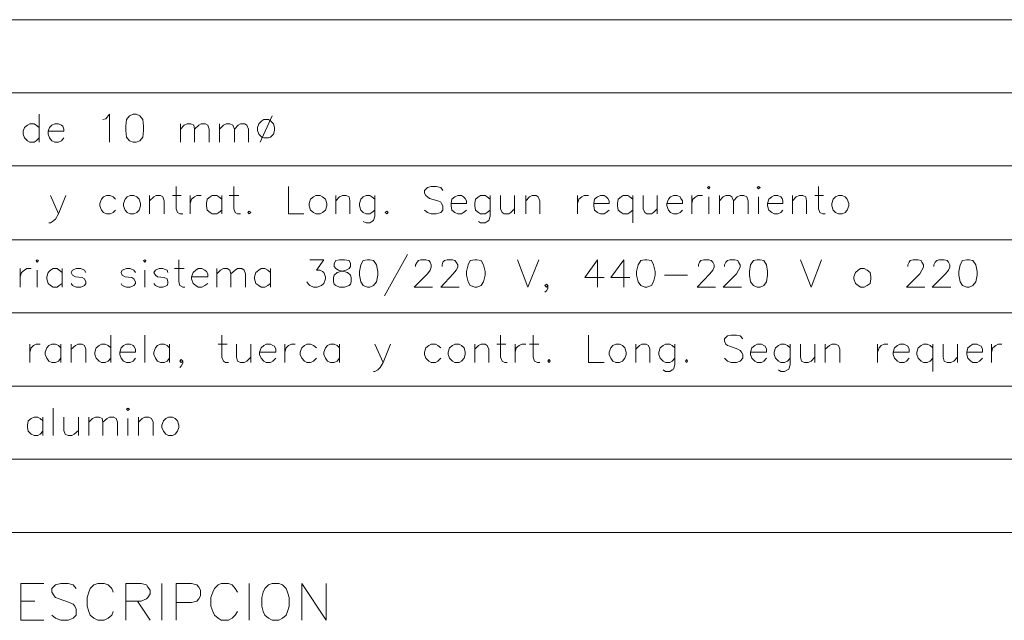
# Model space of a CAD drawing. Header units: millimetres. Extents: x 7 to 3083, y -677 to 294.
# Tile 45 of 256: x 107 to 163, y 37 to 71. Entities that reach past the tile are written whole.
import ezdxf

# ---------------------------------------------------------------- set-up
doc = ezdxf.new("R2010")
doc.units = ezdxf.units.MM
doc.layers.add('DGE_CONTORNOS', color=7, linetype='Continuous', lineweight=0)
doc.layers.add('DGE_DATOS', color=7, linetype='Continuous', lineweight=0)

# ---------------------------------------------------------------- blocks, each defined once
blk = doc.blocks.new('DGE_BT_001')
at = {"layer": 'DGE_CONTORNOS', "lineweight": 5}
for points in [[(23.5797, 71.4447), (201.9723, 71.4447)], [(23.5797, 67.2537), (201.9723, 67.2537)], [(23.5797, 63.0627), (201.9723, 63.0627)], [(23.5797, 58.8294), (201.9723, 58.8294)], [(23.5797, 54.6384), (201.9723, 54.6384)], [(23.5797, 50.4474), (201.9723, 50.4474)], [(23.5797, 46.2564), (201.9723, 46.2564)]]:
    blk.add_lwpolyline(points, dxfattribs=at)
at = {"layer": 'DGE_CONTORNOS', "lineweight": 13}
for points in [[(107.696, 66.026), (107.696, 64.4174)], [(111.3367, 65.7297), (111.506, 65.772), (111.7177, 66.026), (111.7177, 64.4174)], [(113.0723, 66.026), (112.8607, 65.9414), (112.6913, 65.7297), (112.649, 65.3487), (112.649, 65.0947), (112.6913, 64.7137), (112.8607, 64.502), (113.0723, 64.4174), (113.2417, 64.4174), (113.4533, 64.502), (113.6227, 64.7137), (113.665, 65.0947), (113.665, 65.3487), (113.6227, 65.7297), (113.4533, 65.9414), (113.2417, 66.026), (113.0723, 66.026)], [(107.696, 65.264), (107.5267, 65.391), (107.3997, 65.4757), (107.1457, 65.4757), (107.0187, 65.391), (106.8493, 65.264), (106.7647, 65.0524), (106.7647, 64.883), (106.8493, 64.6714), (107.0187, 64.502), (107.1457, 64.4174), (107.3997, 64.4174), (107.5267, 64.502), (107.696, 64.6714)], [(108.204, 65.0524), (109.093, 65.0524), (109.093, 65.1794), (109.0507, 65.3487), (108.966, 65.391), (108.7967, 65.4757), (108.585, 65.4757), (108.4157, 65.391), (108.2887, 65.264), (108.204, 65.0524), (108.204, 64.883), (108.2887, 64.6714), (108.4157, 64.502), (108.585, 64.4174), (108.7967, 64.4174), (108.966, 64.502), (109.093, 64.6714)], [(115.7817, 65.4757), (115.7817, 64.4174)], [(115.7817, 65.1794), (115.9933, 65.391), (116.1627, 65.4757), (116.3743, 65.4757), (116.5437, 65.391), (116.586, 65.1794), (116.586, 64.4174)], [(116.586, 65.1794), (116.84, 65.391), (116.967, 65.4757), (117.221, 65.4757), (117.348, 65.391), (117.4327, 65.1794), (117.4327, 64.4174)], [(118.0253, 65.4757), (118.0253, 64.4174)], [(118.0253, 65.1794), (118.237, 65.391), (118.4063, 65.4757), (118.618, 65.4757), (118.7873, 65.391), (118.872, 65.1794), (118.872, 64.4174)], [(118.872, 65.1794), (119.0837, 65.391), (119.2107, 65.4757), (119.4647, 65.4757), (119.5917, 65.391), (119.6763, 65.1794), (119.6763, 64.4174)], [(120.5653, 65.7297), (120.4383, 65.645), (120.269, 65.4757), (120.1843, 65.264), (120.1843, 65.0947), (120.269, 64.883), (120.4383, 64.7137), (120.5653, 64.6714), (120.8193, 64.6714), (120.9463, 64.7137), (121.1157, 64.883), (121.158, 65.0947), (121.158, 65.264), (121.1157, 65.4757), (120.9463, 65.645), (120.8193, 65.7297), (120.5653, 65.7297)], [(121.031, 65.9414), (120.3537, 64.4174)], [(115.5277, 61.8774), (115.5277, 60.6074), (115.6123, 60.3957), (115.7393, 60.311), (115.9087, 60.311)], [(118.8297, 61.8774), (118.8297, 60.6074), (118.9143, 60.3957), (119.0413, 60.311), (119.2107, 60.311)], [(121.9623, 61.8774), (121.9623, 60.311), (122.8513, 60.311)], [(130.81, 61.6657), (130.683, 61.835), (130.429, 61.8774), (130.1327, 61.8774), (129.921, 61.835), (129.7517, 61.6657), (129.7517, 61.4964), (129.8363, 61.3694), (129.921, 61.2847), (130.048, 61.2), (130.5137, 61.073), (130.683, 60.9884), (130.7253, 60.9037), (130.81, 60.7767), (130.81, 60.5227), (130.683, 60.3957), (130.429, 60.311), (130.1327, 60.311), (129.921, 60.3957), (129.7517, 60.5227)], [(145.9653, 61.835), (146.05, 61.8774), (146.0923, 61.835), (146.05, 61.7504), (145.9653, 61.835)], [(148.8017, 61.835), (148.8863, 61.8774), (148.971, 61.835), (148.8863, 61.7504), (148.8017, 61.835)], [(152.3153, 61.8774), (152.3153, 60.6074), (152.4, 60.3957), (152.5693, 60.311), (152.6963, 60.311)], [(108.331, 61.3694), (108.7967, 60.311), (109.22, 61.3694)], [(112.0563, 61.1577), (111.9293, 61.2847), (111.76, 61.3694), (111.5483, 61.3694), (111.379, 61.2847), (111.252, 61.1577), (111.1673, 60.9037), (111.1673, 60.7767), (111.252, 60.5227), (111.379, 60.3957), (111.5483, 60.311), (111.76, 60.311), (111.9293, 60.3957), (112.0563, 60.5227)], [(112.903, 61.3694), (112.7337, 61.2847), (112.6067, 61.1577), (112.522, 60.9037), (112.522, 60.7767), (112.6067, 60.5227), (112.7337, 60.3957), (112.903, 60.311), (113.1147, 60.311), (113.284, 60.3957), (113.411, 60.5227), (113.4957, 60.7767), (113.4957, 60.9037), (113.411, 61.1577), (113.284, 61.2847), (113.1147, 61.3694), (112.903, 61.3694)], [(114.0037, 61.3694), (114.0037, 60.311)], [(114.0037, 61.073), (114.2577, 61.2847), (114.3847, 61.3694), (114.6387, 61.3694), (114.7657, 61.2847), (114.8503, 61.073), (114.8503, 60.311)], [(115.316, 61.3694), (115.824, 61.3694)], [(116.332, 61.3694), (116.332, 60.311)], [(116.332, 60.9037), (116.4167, 61.1577), (116.586, 61.2847), (116.713, 61.3694), (116.967, 61.3694)], [(118.1523, 61.1577), (117.983, 61.2847), (117.856, 61.3694), (117.602, 61.3694), (117.475, 61.2847), (117.3057, 61.1577), (117.2633, 60.9037), (117.2633, 60.7767), (117.3057, 60.5227), (117.475, 60.3957), (117.602, 60.311), (117.856, 60.311), (117.983, 60.3957), (118.1523, 60.5227)], [(118.1523, 61.3694), (118.1523, 60.311)], [(118.5757, 61.3694), (119.126, 61.3694)], [(123.5287, 61.3694), (123.4017, 61.2847), (123.2323, 61.1577), (123.1477, 60.9037), (123.1477, 60.7767), (123.2323, 60.5227), (123.4017, 60.3957), (123.5287, 60.311), (123.7827, 60.311), (123.9097, 60.3957), (124.079, 60.5227), (124.1637, 60.7767), (124.1637, 60.9037), (124.079, 61.1577), (123.9097, 61.2847), (123.7827, 61.3694), (123.5287, 61.3694)], [(124.6717, 61.3694), (124.6717, 60.311)], [(124.6717, 61.073), (124.8833, 61.2847), (125.0527, 61.3694), (125.2643, 61.3694), (125.4337, 61.2847), (125.476, 61.073), (125.476, 60.311)], [(126.9153, 61.1577), (126.746, 61.2847), (126.619, 61.3694), (126.4073, 61.3694), (126.238, 61.2847), (126.111, 61.1577), (126.0263, 60.9037), (126.0263, 60.7767), (126.111, 60.5227), (126.238, 60.3957), (126.4073, 60.311), (126.619, 60.311), (126.746, 60.3957), (126.9153, 60.5227)], [(126.9153, 61.3694), (126.9153, 60.184), (126.8307, 59.93), (126.746, 59.8877), (126.619, 59.803), (126.4073, 59.803), (126.238, 59.8877)], [(131.2757, 60.9037), (132.1647, 60.9037), (132.1647, 61.073), (132.08, 61.2), (131.9953, 61.2847), (131.8683, 61.3694), (131.6567, 61.3694), (131.4873, 61.2847), (131.318, 61.1577), (131.2757, 60.9037), (131.2757, 60.7767), (131.318, 60.5227), (131.4873, 60.3957), (131.6567, 60.311), (131.8683, 60.311), (131.9953, 60.3957), (132.1647, 60.5227)], [(133.5193, 61.1577), (133.35, 61.2847), (133.223, 61.3694), (132.969, 61.3694), (132.842, 61.2847), (132.6727, 61.1577), (132.6303, 60.9037), (132.6303, 60.7767), (132.6727, 60.5227), (132.842, 60.3957), (132.969, 60.311), (133.223, 60.311), (133.35, 60.3957), (133.5193, 60.5227)], [(133.5193, 61.3694), (133.5193, 60.184), (133.4347, 59.93), (133.35, 59.8877), (133.223, 59.803), (132.969, 59.803), (132.842, 59.8877)], [(134.112, 61.3694), (134.112, 60.6074), (134.1967, 60.3957), (134.3237, 60.311), (134.5777, 60.311), (134.7047, 60.3957), (134.9163, 60.6074)], [(134.9163, 61.3694), (134.9163, 60.311)], [(135.5513, 61.3694), (135.5513, 60.311)], [(135.5513, 61.073), (135.763, 61.2847), (135.9323, 61.3694), (136.144, 61.3694), (136.271, 61.2847), (136.3557, 61.073), (136.3557, 60.311)], [(138.5147, 61.3694), (138.5147, 60.311)], [(138.5147, 60.9037), (138.5993, 61.1577), (138.7687, 61.2847), (138.8957, 61.3694), (139.1497, 61.3694)], [(139.446, 60.9037), (140.335, 60.9037), (140.335, 61.073), (140.2503, 61.2), (140.1657, 61.2847), (140.0387, 61.3694), (139.827, 61.3694), (139.6577, 61.2847), (139.4883, 61.1577), (139.446, 60.9037), (139.446, 60.7767), (139.4883, 60.5227), (139.6577, 60.3957), (139.827, 60.311), (140.0387, 60.311), (140.1657, 60.3957), (140.335, 60.5227)], [(141.6897, 61.1577), (141.5203, 61.2847), (141.3933, 61.3694), (141.1393, 61.3694), (141.0123, 61.2847), (140.843, 61.1577), (140.8007, 60.9037), (140.8007, 60.7767), (140.843, 60.5227), (141.0123, 60.3957), (141.1393, 60.311), (141.3933, 60.311), (141.5203, 60.3957), (141.6897, 60.5227)], [(141.6897, 61.3694), (141.6897, 59.803)], [(142.2823, 61.3694), (142.2823, 60.6074), (142.367, 60.3957), (142.494, 60.311), (142.748, 60.311), (142.875, 60.3957), (143.0867, 60.6074)], [(143.0867, 61.3694), (143.0867, 60.311)], [(143.637, 60.9037), (144.526, 60.9037), (144.526, 61.073), (144.4413, 61.2), (144.399, 61.2847), (144.2297, 61.3694), (144.018, 61.3694), (143.8487, 61.2847), (143.7217, 61.1577), (143.637, 60.9037), (143.637, 60.7767), (143.7217, 60.5227), (143.8487, 60.3957), (144.018, 60.311), (144.2297, 60.311), (144.399, 60.3957), (144.526, 60.5227)], [(145.0763, 61.3694), (145.0763, 60.311)], [(145.0763, 60.9037), (145.1187, 61.1577), (145.288, 61.2847), (145.415, 61.3694), (145.669, 61.3694)], [(146.05, 61.2847), (146.05, 60.311)], [(146.6427, 61.3694), (146.6427, 60.311)], [(146.6427, 61.073), (146.8543, 61.2847), (147.0237, 61.3694), (147.2353, 61.3694), (147.3623, 61.2847), (147.447, 61.073), (147.447, 60.311)], [(147.447, 61.073), (147.6587, 61.2847), (147.828, 61.3694), (148.0397, 61.3694), (148.209, 61.2847), (148.2937, 61.073), (148.2937, 60.311)], [(148.8863, 61.2847), (148.8863, 60.311)], [(149.3943, 60.9037), (150.2833, 60.9037), (150.2833, 61.073), (150.241, 61.2), (150.1563, 61.2847), (149.987, 61.3694), (149.7753, 61.3694), (149.6483, 61.2847), (149.479, 61.1577), (149.3943, 60.9037), (149.3943, 60.7767), (149.479, 60.5227), (149.6483, 60.3957), (149.7753, 60.311), (149.987, 60.311), (150.1563, 60.3957), (150.2833, 60.5227)], [(150.8337, 61.3694), (150.8337, 60.311)], [(150.8337, 61.073), (151.0453, 61.2847), (151.2147, 61.3694), (151.4263, 61.3694), (151.5957, 61.2847), (151.638, 61.073), (151.638, 60.311)], [(152.1037, 61.3694), (152.6117, 61.3694)], [(153.4583, 61.3694), (153.289, 61.2847), (153.162, 61.1577), (153.0773, 60.9037), (153.0773, 60.7767), (153.162, 60.5227), (153.289, 60.3957), (153.4583, 60.311), (153.67, 60.311), (153.8393, 60.3957), (153.9663, 60.5227), (154.051, 60.7767), (154.051, 60.9037), (153.9663, 61.1577), (153.8393, 61.2847), (153.67, 61.3694), (153.4583, 61.3694)], [(119.7187, 60.4804), (119.8033, 60.3957), (119.7187, 60.311), (119.634, 60.3957), (119.7187, 60.4804)], [(127.5927, 60.4804), (127.6773, 60.3957), (127.5927, 60.311), (127.508, 60.3957), (127.5927, 60.4804)], [(108.7967, 60.311), (108.6273, 60.0147), (108.458, 59.8877), (108.331, 59.803), (108.2463, 59.803)], [(107.5267, 57.644), (107.569, 57.6864), (107.6537, 57.644), (107.569, 57.5594), (107.5267, 57.644)], [(113.665, 57.644), (113.7497, 57.6864), (113.792, 57.644), (113.7497, 57.5594), (113.665, 57.644)], [(115.697, 57.6864), (115.697, 56.4164), (115.7393, 56.2047), (115.9087, 56.12), (116.0357, 56.12)], [(123.19, 57.6864), (123.9943, 57.6864), (123.571, 57.0937), (123.7827, 57.0937), (123.9097, 57.009), (123.9943, 56.9667), (124.079, 56.7127), (124.079, 56.5857), (123.9943, 56.3317), (123.8673, 56.2047), (123.6133, 56.12), (123.4017, 56.12), (123.19, 56.2047), (123.1053, 56.2894), (123.0207, 56.4164)], [(124.8833, 57.6864), (124.6717, 57.644), (124.587, 57.4747), (124.587, 57.3054), (124.6717, 57.1784), (124.841, 57.0937), (125.1373, 57.009), (125.349, 56.9667), (125.5183, 56.7974), (125.5607, 56.6704), (125.5607, 56.4164), (125.5183, 56.2894), (125.4337, 56.2047), (125.1797, 56.12), (124.8833, 56.12), (124.6717, 56.2047), (124.587, 56.2894), (124.5447, 56.4164), (124.5447, 56.6704), (124.587, 56.7974), (124.7563, 56.9667), (124.968, 57.009), (125.2643, 57.0937), (125.4337, 57.1784), (125.5183, 57.3054), (125.5183, 57.4747), (125.4337, 57.644), (125.1797, 57.6864), (124.8833, 57.6864)], [(126.492, 57.6864), (126.238, 57.644), (126.111, 57.39), (126.0263, 57.009), (126.0263, 56.7974), (126.111, 56.4164), (126.238, 56.2047), (126.492, 56.12), (126.619, 56.12), (126.8307, 56.2047), (127, 56.4164), (127.0847, 56.7974), (127.0847, 57.009), (127, 57.39), (126.8307, 57.644), (126.619, 57.6864), (126.492, 57.6864)], [(128.778, 57.9827), (127.4657, 55.612)], [(129.2437, 57.3054), (129.2437, 57.39), (129.3283, 57.5594), (129.413, 57.644), (129.54, 57.6864), (129.8363, 57.6864), (130.0057, 57.644), (130.0903, 57.5594), (130.1327, 57.39), (130.1327, 57.263), (130.0903, 57.0937), (129.921, 56.882), (129.159, 56.12), (130.2173, 56.12)], [(130.7677, 57.3054), (130.7677, 57.39), (130.81, 57.5594), (130.8947, 57.644), (131.064, 57.6864), (131.3603, 57.6864), (131.4873, 57.644), (131.572, 57.5594), (131.6567, 57.39), (131.6567, 57.263), (131.572, 57.0937), (131.4027, 56.882), (130.683, 56.12), (131.7413, 56.12)], [(132.6303, 57.6864), (132.3763, 57.644), (132.2493, 57.39), (132.1647, 57.009), (132.1647, 56.7974), (132.2493, 56.4164), (132.3763, 56.2047), (132.6303, 56.12), (132.7573, 56.12), (133.0113, 56.2047), (133.1383, 56.4164), (133.223, 56.7974), (133.223, 57.009), (133.1383, 57.39), (133.0113, 57.644), (132.7573, 57.6864), (132.6303, 57.6864)], [(135.0857, 57.6864), (135.6783, 56.12), (136.3133, 57.6864)], [(139.6577, 57.6864), (138.938, 56.6704), (140.0387, 56.6704)], [(139.6577, 57.6864), (139.6577, 56.12)], [(141.1817, 57.6864), (140.4197, 56.6704), (141.5203, 56.6704)], [(141.1817, 57.6864), (141.1817, 56.12)], [(142.367, 57.6864), (142.1553, 57.644), (141.986, 57.39), (141.9013, 57.009), (141.9013, 56.7974), (141.986, 56.4164), (142.1553, 56.2047), (142.367, 56.12), (142.494, 56.12), (142.748, 56.2047), (142.875, 56.4164), (142.9597, 56.7974), (142.9597, 57.009), (142.875, 57.39), (142.748, 57.644), (142.494, 57.6864), (142.367, 57.6864)], [(145.4573, 57.3054), (145.4573, 57.39), (145.4997, 57.5594), (145.5843, 57.644), (145.7537, 57.6864), (146.05, 57.6864), (146.177, 57.644), (146.2617, 57.5594), (146.3463, 57.39), (146.3463, 57.263), (146.2617, 57.0937), (146.0923, 56.882), (145.3727, 56.12), (146.431, 56.12)], [(146.939, 57.3054), (146.939, 57.39), (147.0237, 57.5594), (147.1083, 57.644), (147.2353, 57.6864), (147.5317, 57.6864), (147.701, 57.644), (147.7433, 57.5594), (147.828, 57.39), (147.828, 57.263), (147.7433, 57.0937), (147.6163, 56.882), (146.8543, 56.12), (147.9127, 56.12)], [(148.8017, 57.6864), (148.59, 57.644), (148.4207, 57.39), (148.3783, 57.009), (148.3783, 56.7974), (148.4207, 56.4164), (148.59, 56.2047), (148.8017, 56.12), (148.971, 56.12), (149.1827, 56.2047), (149.352, 56.4164), (149.3943, 56.7974), (149.3943, 57.009), (149.352, 57.39), (149.1827, 57.644), (148.971, 57.6864), (148.8017, 57.6864)], [(151.2993, 57.6864), (151.892, 56.12), (152.4847, 57.6864)], [(157.4377, 57.3054), (157.4377, 57.39), (157.5223, 57.5594), (157.5647, 57.644), (157.734, 57.6864), (158.0303, 57.6864), (158.1997, 57.644), (158.242, 57.5594), (158.3267, 57.39), (158.3267, 57.263), (158.242, 57.0937), (158.115, 56.882), (157.353, 56.12), (158.4113, 56.12)], [(158.9193, 57.3054), (158.9193, 57.39), (159.004, 57.5594), (159.0887, 57.644), (159.2157, 57.6864), (159.512, 57.6864), (159.6813, 57.644), (159.766, 57.5594), (159.8507, 57.39), (159.8507, 57.263), (159.766, 57.0937), (159.5967, 56.882), (158.8347, 56.12), (159.893, 56.12)], [(160.8243, 57.6864), (160.5703, 57.644), (160.4433, 57.39), (160.3587, 57.009), (160.3587, 56.7974), (160.4433, 56.4164), (160.5703, 56.2047), (160.8243, 56.12), (160.9513, 56.12), (161.163, 56.2047), (161.3323, 56.4164), (161.417, 56.7974), (161.417, 57.009), (161.3323, 57.39), (161.163, 57.644), (160.9513, 57.6864), (160.8243, 57.6864)], [(106.5953, 57.1784), (106.5953, 56.12)], [(106.5953, 56.7127), (106.68, 56.9667), (106.8493, 57.0937), (106.9763, 57.1784), (107.2303, 57.1784)], [(107.569, 57.0937), (107.569, 56.12)], [(109.0083, 56.9667), (108.839, 57.0937), (108.712, 57.1784), (108.5003, 57.1784), (108.331, 57.0937), (108.204, 56.9667), (108.1193, 56.7127), (108.1193, 56.5857), (108.204, 56.3317), (108.331, 56.2047), (108.5003, 56.12), (108.712, 56.12), (108.839, 56.2047), (109.0083, 56.3317)], [(109.0083, 57.1784), (109.0083, 56.12)], [(110.363, 56.9667), (110.2783, 57.0937), (110.0667, 57.1784), (109.8127, 57.1784), (109.601, 57.0937), (109.5163, 56.9667), (109.601, 56.7974), (109.7703, 56.7127), (110.1513, 56.6704), (110.2783, 56.5857), (110.363, 56.4164), (110.363, 56.3317), (110.2783, 56.2047), (110.0667, 56.12), (109.8127, 56.12), (109.601, 56.2047), (109.5163, 56.3317)], [(113.1993, 56.9667), (113.1147, 57.0937), (112.903, 57.1784), (112.6913, 57.1784), (112.4373, 57.0937), (112.395, 56.9667), (112.4373, 56.7974), (112.6067, 56.7127), (112.9877, 56.6704), (113.1147, 56.5857), (113.1993, 56.4164), (113.1993, 56.3317), (113.1147, 56.2047), (112.903, 56.12), (112.6913, 56.12), (112.4373, 56.2047), (112.395, 56.3317)], [(113.7497, 57.0937), (113.7497, 56.12)], [(115.062, 56.9667), (115.0197, 57.0937), (114.7657, 57.1784), (114.554, 57.1784), (114.3423, 57.0937), (114.2577, 56.9667), (114.3423, 56.7974), (114.4693, 56.7127), (114.8503, 56.6704), (115.0197, 56.5857), (115.062, 56.4164), (115.062, 56.3317), (115.0197, 56.2047), (114.7657, 56.12), (114.554, 56.12), (114.3423, 56.2047), (114.2577, 56.3317)], [(115.443, 57.1784), (115.9933, 57.1784)], [(116.4167, 56.7127), (117.348, 56.7127), (117.348, 56.882), (117.2633, 57.009), (117.1787, 57.0937), (117.0093, 57.1784), (116.7977, 57.1784), (116.6707, 57.0937), (116.5013, 56.9667), (116.4167, 56.7127), (116.4167, 56.5857), (116.5013, 56.3317), (116.6707, 56.2047), (116.7977, 56.12), (117.0093, 56.12), (117.1787, 56.2047), (117.348, 56.3317)], [(117.856, 57.1784), (117.856, 56.12)], [(117.856, 56.882), (118.0677, 57.0937), (118.237, 57.1784), (118.4487, 57.1784), (118.618, 57.0937), (118.6603, 56.882), (118.6603, 56.12)], [(118.6603, 56.882), (118.9143, 57.0937), (119.0413, 57.1784), (119.2953, 57.1784), (119.4223, 57.0937), (119.507, 56.882), (119.507, 56.12)], [(120.9463, 56.9667), (120.777, 57.0937), (120.6077, 57.1784), (120.396, 57.1784), (120.269, 57.0937), (120.0997, 56.9667), (120.015, 56.7127), (120.015, 56.5857), (120.0997, 56.3317), (120.269, 56.2047), (120.396, 56.12), (120.6077, 56.12), (120.777, 56.2047), (120.9463, 56.3317)], [(120.9463, 57.1784), (120.9463, 56.12)], [(154.7283, 57.1784), (154.6013, 57.0937), (154.432, 56.9667), (154.3473, 56.7127), (154.3473, 56.5857), (154.432, 56.3317), (154.6013, 56.2047), (154.7283, 56.12), (154.94, 56.12), (155.1093, 56.2047), (155.2787, 56.3317), (155.321, 56.5857), (155.321, 56.7127), (155.2787, 56.9667), (155.1093, 57.0937), (154.94, 57.1784), (154.7283, 57.1784)], [(143.51, 56.7974), (144.8223, 56.7974)], [(136.8213, 56.2047), (136.7367, 56.2894), (136.652, 56.2047), (136.7367, 56.12), (136.8213, 56.2047), (136.8213, 56.0354), (136.7367, 55.9084), (136.652, 55.8237)], [(111.8023, 53.3684), (111.8023, 51.802)], [(113.7497, 53.3684), (113.7497, 51.802)], [(118.1523, 53.3684), (118.1523, 52.0984), (118.237, 51.8867), (118.364, 51.802), (118.5333, 51.802)], [(134.112, 53.3684), (134.112, 52.0984), (134.1967, 51.8867), (134.366, 51.802), (134.493, 51.802)], [(135.9747, 53.3684), (135.9747, 52.0984), (136.0593, 51.8867), (136.2287, 51.802), (136.3557, 51.802)], [(139.1497, 53.3684), (139.1497, 51.802), (140.0387, 51.802)], [(147.9973, 53.1567), (147.828, 53.326), (147.6163, 53.3684), (147.32, 53.3684), (147.1083, 53.326), (146.939, 53.1567), (146.939, 53.0297), (147.0237, 52.8604), (147.1083, 52.7757), (147.2353, 52.7334), (147.701, 52.564), (147.828, 52.4794), (147.9127, 52.3947), (147.9973, 52.2677), (147.9973, 52.056), (147.828, 51.8867), (147.6163, 51.802), (147.32, 51.802), (147.1083, 51.8867), (146.939, 52.056)], [(107.1457, 52.8604), (107.1457, 51.802)], [(107.1457, 52.3947), (107.2303, 52.6487), (107.3573, 52.7757), (107.5267, 52.8604), (107.7383, 52.8604)], [(108.9237, 52.6487), (108.7967, 52.7757), (108.6273, 52.8604), (108.4157, 52.8604), (108.2463, 52.7757), (108.1193, 52.6487), (108.0347, 52.3947), (108.0347, 52.2677), (108.1193, 52.056), (108.2463, 51.8867), (108.4157, 51.802), (108.6273, 51.802), (108.7967, 51.8867), (108.9237, 52.056)], [(108.9237, 52.8604), (108.9237, 51.802)], [(109.5163, 52.8604), (109.5163, 51.802)], [(109.5163, 52.564), (109.7703, 52.7757), (109.8973, 52.8604), (110.1513, 52.8604), (110.2783, 52.7757), (110.363, 52.564), (110.363, 51.802)], [(111.8023, 52.6487), (111.633, 52.7757), (111.4637, 52.8604), (111.252, 52.8604), (111.125, 52.7757), (110.9557, 52.6487), (110.871, 52.3947), (110.871, 52.2677), (110.9557, 52.056), (111.125, 51.8867), (111.252, 51.802), (111.4637, 51.802), (111.633, 51.8867), (111.8023, 52.056)], [(112.3103, 52.3947), (113.1993, 52.3947), (113.1993, 52.564), (113.1147, 52.7334), (113.0723, 52.7757), (112.903, 52.8604), (112.6913, 52.8604), (112.522, 52.7757), (112.395, 52.6487), (112.3103, 52.3947), (112.3103, 52.2677), (112.395, 52.056), (112.522, 51.8867), (112.6913, 51.802), (112.903, 51.802), (113.0723, 51.8867), (113.1993, 52.056)], [(115.1467, 52.6487), (115.0197, 52.7757), (114.8503, 52.8604), (114.6387, 52.8604), (114.4693, 52.7757), (114.3423, 52.6487), (114.2577, 52.3947), (114.2577, 52.2677), (114.3423, 52.056), (114.4693, 51.8867), (114.6387, 51.802), (114.8503, 51.802), (115.0197, 51.8867), (115.1467, 52.056)], [(115.1467, 52.8604), (115.1467, 51.802)], [(117.9407, 52.8604), (118.4487, 52.8604)], [(118.999, 52.8604), (118.999, 52.0984), (119.0413, 51.8867), (119.2107, 51.802), (119.4223, 51.802), (119.5917, 51.8867), (119.8033, 52.0984)], [(119.8033, 52.8604), (119.8033, 51.802)], [(120.3113, 52.3947), (121.2427, 52.3947), (121.2427, 52.564), (121.158, 52.7334), (121.0733, 52.7757), (120.9463, 52.8604), (120.6923, 52.8604), (120.5653, 52.7757), (120.396, 52.6487), (120.3113, 52.3947), (120.3113, 52.2677), (120.396, 52.056), (120.5653, 51.8867), (120.6923, 51.802), (120.9463, 51.802), (121.0733, 51.8867), (121.2427, 52.056)], [(121.7507, 52.8604), (121.7507, 51.802)], [(121.7507, 52.3947), (121.8353, 52.6487), (121.9623, 52.7757), (122.1317, 52.8604), (122.3433, 52.8604)], [(123.571, 52.6487), (123.4017, 52.7757), (123.2323, 52.8604), (123.0207, 52.8604), (122.8937, 52.7757), (122.7243, 52.6487), (122.6397, 52.3947), (122.6397, 52.2677), (122.7243, 52.056), (122.8937, 51.8867), (123.0207, 51.802), (123.2323, 51.802), (123.4017, 51.8867), (123.571, 52.056)], [(124.8833, 52.6487), (124.7563, 52.7757), (124.587, 52.8604), (124.3753, 52.8604), (124.206, 52.7757), (124.079, 52.6487), (123.9943, 52.3947), (123.9943, 52.2677), (124.079, 52.056), (124.206, 51.8867), (124.3753, 51.802), (124.587, 51.802), (124.7563, 51.8867), (124.8833, 52.056)], [(124.8833, 52.8604), (124.8833, 51.802)], [(126.9153, 52.8604), (127.381, 51.802), (127.8043, 52.8604)], [(130.683, 52.6487), (130.5137, 52.7757), (130.3867, 52.8604), (130.1327, 52.8604), (130.0057, 52.7757), (129.8363, 52.6487), (129.7517, 52.3947), (129.7517, 52.2677), (129.8363, 52.056), (130.0057, 51.8867), (130.1327, 51.802), (130.3867, 51.802), (130.5137, 51.8867), (130.683, 52.056)], [(131.4873, 52.8604), (131.3603, 52.7757), (131.191, 52.6487), (131.1063, 52.3947), (131.1063, 52.2677), (131.191, 52.056), (131.3603, 51.8867), (131.4873, 51.802), (131.7413, 51.802), (131.8683, 51.8867), (132.0377, 52.056), (132.08, 52.2677), (132.08, 52.3947), (132.0377, 52.6487), (131.8683, 52.7757), (131.7413, 52.8604), (131.4873, 52.8604)], [(132.6303, 52.8604), (132.6303, 51.802)], [(132.6303, 52.564), (132.842, 52.7757), (133.0113, 52.8604), (133.223, 52.8604), (133.35, 52.7757), (133.4347, 52.564), (133.4347, 51.802)], [(133.9003, 52.8604), (134.4083, 52.8604)], [(134.9587, 52.8604), (134.9587, 51.802)], [(134.9587, 52.3947), (135.001, 52.6487), (135.1703, 52.7757), (135.3397, 52.8604), (135.5513, 52.8604)], [(135.763, 52.8604), (136.3133, 52.8604)], [(140.716, 52.8604), (140.5467, 52.7757), (140.4197, 52.6487), (140.335, 52.3947), (140.335, 52.2677), (140.4197, 52.056), (140.5467, 51.8867), (140.716, 51.802), (140.9277, 51.802), (141.097, 51.8867), (141.224, 52.056), (141.3087, 52.2677), (141.3087, 52.3947), (141.224, 52.6487), (141.097, 52.7757), (140.9277, 52.8604), (140.716, 52.8604)], [(141.859, 52.8604), (141.859, 51.802)], [(141.859, 52.564), (142.0707, 52.7757), (142.1977, 52.8604), (142.4517, 52.8604), (142.5787, 52.7757), (142.6633, 52.564), (142.6633, 51.802)], [(144.1027, 52.6487), (143.9333, 52.7757), (143.8063, 52.8604), (143.5523, 52.8604), (143.4253, 52.7757), (143.256, 52.6487), (143.1713, 52.3947), (143.1713, 52.2677), (143.256, 52.056), (143.4253, 51.8867), (143.5523, 51.802), (143.8063, 51.802), (143.9333, 51.8867), (144.1027, 52.056)], [(144.1027, 52.8604), (144.1027, 51.675), (144.018, 51.421), (143.9333, 51.3787), (143.8063, 51.294), (143.5523, 51.294), (143.4253, 51.3787)], [(148.4207, 52.3947), (149.352, 52.3947), (149.352, 52.564), (149.2673, 52.7334), (149.1827, 52.7757), (149.0557, 52.8604), (148.8017, 52.8604), (148.6747, 52.7757), (148.5053, 52.6487), (148.4207, 52.3947), (148.4207, 52.2677), (148.5053, 52.056), (148.6747, 51.8867), (148.8017, 51.802), (149.0557, 51.802), (149.1827, 51.8867), (149.352, 52.056)], [(150.7067, 52.6487), (150.5373, 52.7757), (150.368, 52.8604), (150.1563, 52.8604), (150.0293, 52.7757), (149.86, 52.6487), (149.7753, 52.3947), (149.7753, 52.2677), (149.86, 52.056), (150.0293, 51.8867), (150.1563, 51.802), (150.368, 51.802), (150.5373, 51.8867), (150.7067, 52.056)], [(150.7067, 52.8604), (150.7067, 51.675), (150.622, 51.421), (150.5373, 51.3787), (150.368, 51.294), (150.1563, 51.294), (150.0293, 51.3787)], [(151.2993, 52.8604), (151.2993, 52.0984), (151.3417, 51.8867), (151.511, 51.802), (151.7227, 51.802), (151.892, 51.8867), (152.1037, 52.0984)], [(152.1037, 52.8604), (152.1037, 51.802)], [(152.6963, 52.8604), (152.6963, 51.802)], [(152.6963, 52.564), (152.9503, 52.7757), (153.0773, 52.8604), (153.289, 52.8604), (153.4583, 52.7757), (153.543, 52.564), (153.543, 51.802)], [(155.702, 52.8604), (155.702, 51.802)], [(155.702, 52.3947), (155.7867, 52.6487), (155.9137, 52.7757), (156.083, 52.8604), (156.2947, 52.8604)], [(156.591, 52.3947), (157.5223, 52.3947), (157.5223, 52.564), (157.4377, 52.7334), (157.353, 52.7757), (157.226, 52.8604), (156.972, 52.8604), (156.845, 52.7757), (156.6757, 52.6487), (156.591, 52.3947), (156.591, 52.2677), (156.6757, 52.056), (156.845, 51.8867), (156.972, 51.802), (157.226, 51.802), (157.353, 51.8867), (157.5223, 52.056)], [(158.877, 52.6487), (158.7077, 52.7757), (158.5383, 52.8604), (158.3267, 52.8604), (158.1997, 52.7757), (158.0303, 52.6487), (157.9457, 52.3947), (157.9457, 52.2677), (158.0303, 52.056), (158.1997, 51.8867), (158.3267, 51.802), (158.5383, 51.802), (158.7077, 51.8867), (158.877, 52.056)], [(158.877, 52.8604), (158.877, 51.294)], [(159.4697, 52.8604), (159.4697, 52.0984), (159.512, 51.8867), (159.6813, 51.802), (159.893, 51.802), (160.0623, 51.8867), (160.274, 52.0984)], [(160.274, 52.8604), (160.274, 51.802)], [(160.8243, 52.3947), (161.7133, 52.3947), (161.7133, 52.564), (161.6287, 52.7334), (161.544, 52.7757), (161.417, 52.8604), (161.163, 52.8604), (161.036, 52.7757), (160.8667, 52.6487), (160.8243, 52.3947), (160.8243, 52.2677), (160.8667, 52.056), (161.036, 51.8867), (161.163, 51.802), (161.417, 51.802), (161.544, 51.8867), (161.7133, 52.056)], [(162.2213, 52.8604), (162.2213, 51.802)], [(162.2213, 52.3947), (162.306, 52.6487), (162.4753, 52.7757), (162.6023, 52.8604), (162.814, 52.8604)], [(115.9087, 51.8867), (115.824, 51.9714), (115.7393, 51.8867), (115.824, 51.802), (115.9087, 51.8867), (115.9087, 51.7597), (115.824, 51.5904), (115.7393, 51.5057)], [(136.906, 51.9714), (136.9483, 51.8867), (136.906, 51.802), (136.8213, 51.8867), (136.906, 51.9714)], [(144.78, 51.9714), (144.8223, 51.8867), (144.78, 51.802), (144.6953, 51.8867), (144.78, 51.9714)], [(127.381, 51.802), (127.2117, 51.5057), (127.0847, 51.3787), (126.9153, 51.294), (126.8307, 51.294)], [(108.5003, 49.1774), (108.5003, 47.611)], [(112.6913, 49.135), (112.776, 49.1774), (112.8607, 49.135), (112.776, 49.0504), (112.6913, 49.135)], [(107.9077, 48.4577), (107.7383, 48.5847), (107.6113, 48.6694), (107.3997, 48.6694), (107.2303, 48.5847), (107.061, 48.4577), (107.0187, 48.2037), (107.0187, 48.0767), (107.061, 47.865), (107.2303, 47.6957), (107.3997, 47.611), (107.6113, 47.611), (107.7383, 47.6957), (107.9077, 47.865)], [(107.9077, 48.6694), (107.9077, 47.611)], [(109.093, 48.6694), (109.093, 47.9074), (109.1777, 47.6957), (109.347, 47.611), (109.5587, 47.611), (109.6857, 47.6957), (109.9397, 47.9074)], [(109.9397, 48.6694), (109.9397, 47.611)], [(110.5323, 48.6694), (110.5323, 47.611)], [(110.5323, 48.373), (110.744, 48.5847), (110.9133, 48.6694), (111.125, 48.6694), (111.2943, 48.5847), (111.3367, 48.373), (111.3367, 47.611)], [(111.3367, 48.373), (111.5907, 48.5847), (111.7177, 48.6694), (111.9717, 48.6694), (112.0987, 48.5847), (112.1833, 48.373), (112.1833, 47.611)], [(112.776, 48.5847), (112.776, 47.611)], [(113.3687, 48.6694), (113.3687, 47.611)], [(113.3687, 48.373), (113.5803, 48.5847), (113.7497, 48.6694), (113.9613, 48.6694), (114.1307, 48.5847), (114.2153, 48.373), (114.2153, 47.611)], [(115.1043, 48.6694), (114.935, 48.5847), (114.808, 48.4577), (114.7233, 48.2037), (114.7233, 48.0767), (114.808, 47.865), (114.935, 47.6957), (115.1043, 47.611), (115.316, 47.611), (115.4853, 47.6957), (115.6123, 47.865), (115.697, 48.0767), (115.697, 48.2037), (115.6123, 48.4577), (115.4853, 48.5847), (115.316, 48.6694), (115.1043, 48.6694)], [(23.5797, 42.0653), (201.9723, 42.0653)], [(106.6377, 37.0276), (106.6377, 39.1443), (107.95, 39.1443)], [(109.8127, 38.848), (109.6433, 39.0596), (109.347, 39.1443), (108.9237, 39.1443), (108.6273, 39.0596), (108.4157, 38.848), (108.4157, 38.6363), (108.5427, 38.4246), (108.6273, 38.34), (108.839, 38.2553), (109.4317, 38.0436), (109.6433, 37.9589), (109.728, 37.832), (109.8127, 37.6626), (109.8127, 37.3239), (109.6433, 37.1546), (109.347, 37.0276), (108.9237, 37.0276), (108.6273, 37.1546), (108.4157, 37.3239)], [(111.9293, 38.6363), (111.8447, 38.848), (111.633, 39.0596), (111.4213, 39.1443), (111.0403, 39.1443), (110.8287, 39.0596), (110.617, 38.848), (110.5323, 38.6363), (110.4477, 38.34), (110.4477, 37.832), (110.5323, 37.5356), (110.617, 37.3239), (110.8287, 37.1546), (111.0403, 37.0276), (111.4213, 37.0276), (111.633, 37.1546), (111.8447, 37.3239), (111.9293, 37.5356)], [(112.649, 37.0276), (112.649, 39.1443), (113.538, 39.1443), (113.8343, 39.0596), (113.919, 38.9326), (114.046, 38.7633), (114.046, 38.5516), (113.919, 38.34), (113.8343, 38.2553), (113.538, 38.1283), (112.649, 38.1283)], [(114.7233, 39.1443), (114.7233, 37.0276)], [(115.5277, 37.0276), (115.5277, 39.1443), (116.4167, 39.1443), (116.713, 39.0596), (116.84, 38.9326), (116.9247, 38.7633), (116.9247, 38.4246), (116.84, 38.2553), (116.713, 38.1283), (116.4167, 38.0436), (115.5277, 38.0436)], [(119.0413, 38.6363), (118.9143, 38.848), (118.745, 39.0596), (118.5333, 39.1443), (118.11, 39.1443), (117.9407, 39.0596), (117.729, 38.848), (117.6443, 38.6363), (117.5173, 38.34), (117.5173, 37.832), (117.6443, 37.5356), (117.729, 37.3239), (117.9407, 37.1546), (118.11, 37.0276), (118.5333, 37.0276), (118.745, 37.1546), (118.9143, 37.3239), (119.0413, 37.5356)], [(119.7187, 39.1443), (119.7187, 37.0276)], [(121.031, 39.1443), (120.8193, 39.0596), (120.6077, 38.848), (120.523, 38.6363), (120.4383, 38.34), (120.4383, 37.832), (120.523, 37.5356), (120.6077, 37.3239), (120.8193, 37.1546), (121.031, 37.0276), (121.412, 37.0276), (121.6237, 37.1546), (121.8353, 37.3239), (121.92, 37.5356), (122.0047, 37.832), (122.0047, 38.34), (121.92, 38.6363), (121.8353, 38.848), (121.6237, 39.0596), (121.412, 39.1443), (121.031, 39.1443)], [(122.7243, 37.0276), (122.7243, 39.1443), (124.1213, 37.0276), (124.1213, 39.1443)], [(106.6377, 38.1283), (107.442, 38.1283)], [(113.3263, 38.1283), (114.046, 37.0276)], [(106.6377, 37.0276), (107.95, 37.0276)]]:
    blk.add_lwpolyline(points, dxfattribs=at)
at = {"layer": 'DGE_DATOS', "flags": 1}
for tag, p in [('NORMA', (12, -5)), ('LAMINA', (12, -8)), ('PAGINA_PDF', (12, -11))]:
    blk.add_attdef(tag, p, '', height=1.5, dxfattribs=at)

msp = doc.modelspace()

# ---------------------------------------------------------------- block references
msp.add_blockref('DGE_BT_001', (0, 0))

doc.saveas('drawing.dxf')
